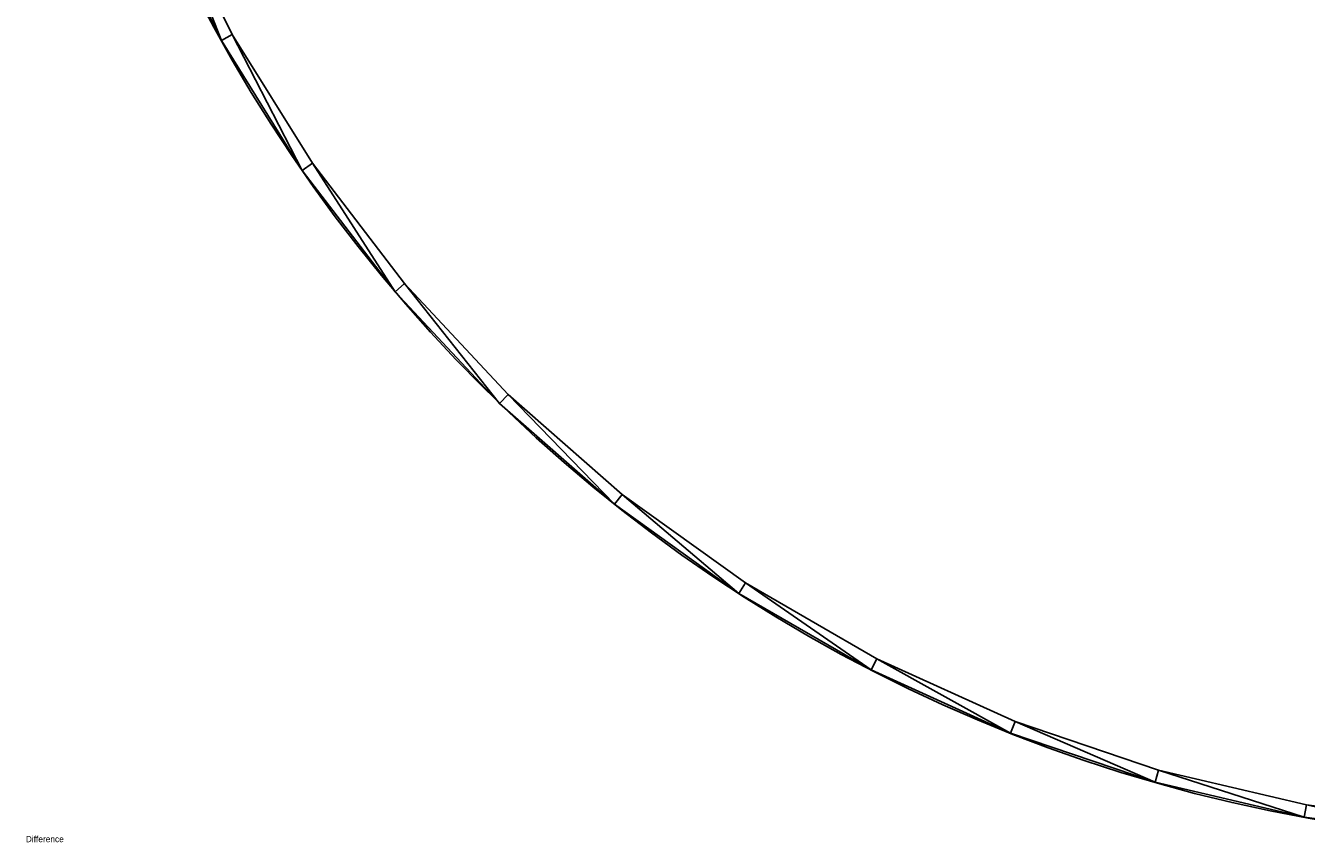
# Model space of a CAD drawing. Extents: x 34 to 1129, y -19 to 489.
# Tile 1 of 237: x 38 to 243, y -14 to 117. Entities that reach past the tile are written whole.
import ezdxf

# ---------------------------------------------------------------- set-up
doc = ezdxf.new("R2010")
doc.units = 0
doc.layers.get('0').update_dxf_attribs({"color": 13, "linetype": 'CONTINUOUS'})

# ---------------------------------------------------------------- blocks, each defined once
blk = doc.blocks.new('DIFFERENCE_1')
blk = doc.blocks.new('GROUP_13')
for p, q in [((20.53, 150.68, 320), (31.37, 128.67, 320)), ((20.53, 150.68), (31.37, 128.67)), ((31.37, 128.67, 320), (44.31, 107.83, 320)), ((31.37, 128.67), (31.37, 128.67, 320)), ((31.37, 128.67), (44.31, 107.83)), ((44.31, 107.83, 320), (59.23, 88.35, 320)), ((44.31, 107.83), (44.31, 107.83, 320)), ((44.31, 107.83), (59.23, 88.35)), ((59.23, 88.35, 320), (75.99, 70.43, 320)), ((59.23, 88.35), (59.23, 88.35, 320)), ((59.23, 88.35), (75.99, 70.43)), ((75.99, 70.43, 320), (94.43, 54.25, 320)), ((75.99, 70.43), (75.99, 70.43, 320)), ((75.99, 70.43), (94.43, 54.25)), ((94.43, 54.25, 320), (114.36, 39.94, 320)), ((94.43, 54.25), (94.43, 54.25, 320)), ((94.43, 54.25), (114.36, 39.94)), ((114.36, 39.94, 320), (135.6, 27.66, 320)), ((114.36, 39.94), (114.36, 39.94, 320)), ((114.36, 39.94), (135.6, 27.66)), ((135.6, 27.66, 320), (157.94, 17.52, 320)), ((135.6, 27.66), (135.6, 27.66, 320)), ((135.6, 27.66), (157.94, 17.52)), ((157.94, 17.52, 320), (181.17, 9.62, 320)), ((157.94, 17.52), (157.94, 17.52, 320)), ((157.94, 17.52), (181.17, 9.62)), ((181.17, 9.62, 320), (205.06, 4.04, 320)), ((181.17, 9.62), (181.17, 9.62, 320)), ((181.17, 9.62), (205.06, 4.04)), ((205.06, 4.04, 320), (229.38, 0.82, 320)), ((205.06, 4.04), (205.06, 4.04, 320)), ((205.06, 4.04), (229.38, 0.82))]:
    blk.add_line(p, q)
mesh = blk.add_polyface()
corners = [(20.53, 150.68, 320), (31.37, 128.67), (31.37, 128.67, 320), (20.53, 150.68)]
mesh.append_faces([[corners[k] for k in face] for face in [(0, 1, 2), (1, 0, 3)]], dxfattribs={"vtx0": -1})
mesh = blk.add_polyface()
corners = [(31.37, 128.67, 320), (44.31, 107.83), (44.31, 107.83, 320), (31.37, 128.67)]
mesh.append_faces([[corners[k] for k in face] for face in [(0, 1, 2), (1, 0, 3)]], dxfattribs={"vtx0": -1})
mesh = blk.add_polyface()
corners = [(44.31, 107.83, 320), (59.23, 88.35), (59.23, 88.35, 320), (44.31, 107.83)]
mesh.append_faces([[corners[k] for k in face] for face in [(0, 1, 2), (1, 0, 3)]], dxfattribs={"vtx0": -1})
mesh = blk.add_polyface()
corners = [(59.23, 88.35, 320), (75.99, 70.43), (75.99, 70.43, 320), (59.23, 88.35)]
mesh.append_faces([[corners[k] for k in face] for face in [(0, 1, 2), (1, 0, 3)]], dxfattribs={"vtx0": -1})
mesh = blk.add_polyface()
corners = [(94.43, 54.25, 320), (75.99, 70.43), (94.43, 54.25), (75.99, 70.43, 320)]
mesh.append_faces([[corners[k] for k in face] for face in [(0, 1, 2), (1, 0, 3)]], dxfattribs={"vtx0": -1})
mesh = blk.add_polyface()
corners = [(114.36, 39.94, 320), (94.43, 54.25), (114.36, 39.94), (94.43, 54.25, 320)]
mesh.append_faces([[corners[k] for k in face] for face in [(0, 1, 2), (1, 0, 3)]], dxfattribs={"vtx0": -1})
mesh = blk.add_polyface()
corners = [(135.6, 27.66, 320), (114.36, 39.94), (135.6, 27.66), (114.36, 39.94, 320)]
mesh.append_faces([[corners[k] for k in face] for face in [(0, 1, 2), (1, 0, 3)]], dxfattribs={"vtx0": -1})
mesh = blk.add_polyface()
corners = [(157.94, 17.52, 320), (135.6, 27.66), (157.94, 17.52), (135.6, 27.66, 320)]
mesh.append_faces([[corners[k] for k in face] for face in [(0, 1, 2), (1, 0, 3)]], dxfattribs={"vtx0": -1})
mesh = blk.add_polyface()
corners = [(181.17, 9.62, 320), (157.94, 17.52), (181.17, 9.62), (157.94, 17.52, 320)]
mesh.append_faces([[corners[k] for k in face] for face in [(0, 1, 2), (1, 0, 3)]], dxfattribs={"vtx0": -1})
mesh = blk.add_polyface()
corners = [(205.06, 4.04, 320), (181.17, 9.62), (205.06, 4.04), (181.17, 9.62, 320)]
mesh.append_faces([[corners[k] for k in face] for face in [(0, 1, 2), (1, 0, 3)]], dxfattribs={"vtx0": -1})
mesh = blk.add_polyface()
corners = [(229.38, 0.82, 320), (205.06, 4.04), (229.38, 0.82), (205.06, 4.04, 320)]
mesh.append_faces([[corners[k] for k in face] for face in [(0, 1, 2), (1, 0, 3)]], dxfattribs={"vtx0": -1})
blk = doc.blocks.new('GROUP_14')
for p, q in [((31.37, 128.67), (33.12, 129.64)), ((33.12, 129.64, 5), (31.37, 128.67, 5)), ((33.12, 129.64, 5), (33.12, 129.64)), ((31.37, 128.67), (31.37, 128.67, 5)), ((44.31, 107.83), (45.96, 108.96)), ((45.96, 108.96, 5), (44.31, 107.83, 5)), ((45.96, 108.96, 5), (45.96, 108.96)), ((44.31, 107.83), (44.31, 107.83, 5)), ((60.76, 89.65, 5), (59.23, 88.35, 5)), ((59.23, 88.35), (60.76, 89.65)), ((59.23, 88.35), (59.23, 88.35, 5)), ((60.76, 89.65, 5), (60.76, 89.65)), ((75.99, 70.43), (77.39, 71.87)), ((77.39, 71.87, 5), (75.99, 70.43, 5)), ((75.99, 70.43), (75.99, 70.43, 5)), ((77.39, 71.87, 5), (77.39, 71.87)), ((95.67, 55.81, 5), (94.43, 54.25, 5)), ((94.43, 54.25), (95.67, 55.81)), ((95.67, 55.81, 5), (95.67, 55.81)), ((94.43, 54.25), (94.43, 54.25, 5)), ((115.45, 41.63, 5), (114.36, 39.94, 5)), ((114.36, 39.94), (115.45, 41.63)), ((115.45, 41.63, 5), (115.45, 41.63)), ((114.36, 39.94), (114.36, 39.94, 5)), ((136.52, 29.44, 5), (135.6, 27.66, 5)), ((135.6, 27.66), (136.52, 29.44)), ((136.52, 29.44, 5), (136.52, 29.44)), ((135.6, 27.66), (135.6, 27.66, 5)), ((158.68, 19.39, 5), (157.94, 17.52, 5)), ((157.94, 17.52), (158.68, 19.39)), ((158.68, 19.39, 5), (158.68, 19.39)), ((157.94, 17.52), (157.94, 17.52, 5)), ((181.72, 11.55, 5), (181.17, 9.62, 5)), ((181.17, 9.62), (181.72, 11.55)), ((181.72, 11.55, 5), (181.72, 11.55)), ((181.17, 9.62), (181.17, 9.62, 5)), ((205.42, 6.01, 5), (205.06, 4.04, 5)), ((205.06, 4.04), (205.42, 6.01)), ((205.42, 6.01, 5), (205.42, 6.01)), ((205.06, 4.04), (205.06, 4.04, 5))]:
    blk.add_line(p, q)
for points in [[(2.81, 270.39, 0), (2, 246.07, 0), (3.58, 221.78, 0), (7.53, 197.77, 0), (13.81, 174.26, 0), (22.37, 151.47, 0), (33.12, 129.64, 0), (45.96, 108.96, 0), (60.76, 89.65, 0), (77.39, 71.87, 0), (95.67, 55.81, 0), (115.45, 41.63, 0), (136.52, 29.44, 0), (158.68, 19.39, 0), (181.72, 11.55, 0), (205.42, 6.01, 0), (229.54, 2.81, 0)], [(2.81, 270.39, 5), (2, 246.07, 5), (3.58, 221.78, 5), (7.53, 197.77, 5), (13.81, 174.26, 5), (22.37, 151.47, 5), (33.12, 129.64, 5), (45.96, 108.96, 5), (60.76, 89.65, 5), (77.39, 71.87, 5), (95.67, 55.81, 5), (115.45, 41.63, 5), (136.52, 29.44, 5), (158.68, 19.39, 5), (181.72, 11.55, 5), (205.42, 6.01, 5), (229.54, 2.81, 5)]]:
    blk.add_polyline3d(points)
for centre in [(249.97, 249.97, 5), (249.97, 249.97)]:
    blk.add_circle(centre, 250)
mesh = blk.add_polyface()
corners = [(22.37, 151.47), (31.37, 128.67), (20.53, 150.68), (33.12, 129.64)]
mesh.append_faces([[corners[k] for k in face] for face in [(0, 1, 2), (1, 0, 3)]], dxfattribs={"vtx0": -1})
mesh = blk.add_polyface()
corners = [(31.37, 128.67, 5), (22.37, 151.47, 5), (20.53, 150.68, 5), (33.12, 129.64, 5)]
mesh.append_faces([[corners[k] for k in face] for face in [(0, 1, 2), (1, 0, 3)]], dxfattribs={"vtx0": -1})
mesh = blk.add_polyface()
corners = [(20.53, 150.68, 5), (31.37, 128.67), (31.37, 128.67, 5), (20.53, 150.68)]
mesh.append_faces([[corners[k] for k in face] for face in [(0, 1, 2), (1, 0, 3)]], dxfattribs={"vtx0": -1})
mesh = blk.add_polyface()
corners = [(22.37, 151.47), (33.12, 129.64, 5), (33.12, 129.64), (22.37, 151.47, 5)]
mesh.append_faces([[corners[k] for k in face] for face in [(0, 1, 2), (1, 0, 3)]], dxfattribs={"vtx0": -1})
mesh = blk.add_polyface()
corners = [(33.12, 129.64), (44.31, 107.83), (31.37, 128.67), (45.96, 108.96)]
mesh.append_faces([[corners[k] for k in face] for face in [(0, 1, 2), (1, 0, 3)]], dxfattribs={"vtx0": -1})
mesh = blk.add_polyface()
corners = [(44.31, 107.83, 5), (33.12, 129.64, 5), (31.37, 128.67, 5), (45.96, 108.96, 5)]
mesh.append_faces([[corners[k] for k in face] for face in [(0, 1, 2), (1, 0, 3)]], dxfattribs={"vtx0": -1})
mesh = blk.add_polyface()
corners = [(33.12, 129.64), (45.96, 108.96, 5), (45.96, 108.96), (33.12, 129.64, 5)]
mesh.append_faces([[corners[k] for k in face] for face in [(0, 1, 2), (1, 0, 3)]], dxfattribs={"vtx0": -1})
mesh = blk.add_polyface()
corners = [(31.37, 128.67, 5), (44.31, 107.83), (44.31, 107.83, 5), (31.37, 128.67)]
mesh.append_faces([[corners[k] for k in face] for face in [(0, 1, 2), (1, 0, 3)]], dxfattribs={"vtx0": -1})
mesh = blk.add_polyface()
corners = [(45.96, 108.96), (59.23, 88.35), (44.31, 107.83), (60.76, 89.65)]
mesh.append_faces([[corners[k] for k in face] for face in [(0, 1, 2), (1, 0, 3)]], dxfattribs={"vtx0": -1})
mesh = blk.add_polyface()
corners = [(59.23, 88.35, 5), (45.96, 108.96, 5), (44.31, 107.83, 5), (60.76, 89.65, 5)]
mesh.append_faces([[corners[k] for k in face] for face in [(0, 1, 2), (1, 0, 3)]], dxfattribs={"vtx0": -1})
mesh = blk.add_polyface()
corners = [(45.96, 108.96), (60.76, 89.65, 5), (60.76, 89.65), (45.96, 108.96, 5)]
mesh.append_faces([[corners[k] for k in face] for face in [(0, 1, 2), (1, 0, 3)]], dxfattribs={"vtx0": -1})
mesh = blk.add_polyface()
corners = [(44.31, 107.83, 5), (59.23, 88.35), (59.23, 88.35, 5), (44.31, 107.83)]
mesh.append_faces([[corners[k] for k in face] for face in [(0, 1, 2), (1, 0, 3)]], dxfattribs={"vtx0": -1})
mesh = blk.add_polyface()
corners = [(75.99, 70.43, 5), (60.76, 89.65, 5), (59.23, 88.35, 5), (77.39, 71.87, 5)]
mesh.append_faces([[corners[k] for k in face] for face in [(0, 1, 2), (1, 0, 3)]], dxfattribs={"vtx0": -1})
mesh = blk.add_polyface()
corners = [(60.76, 89.65), (75.99, 70.43), (59.23, 88.35), (77.39, 71.87)]
mesh.append_faces([[corners[k] for k in face] for face in [(0, 1, 2), (1, 0, 3)]], dxfattribs={"vtx0": -1})
mesh = blk.add_polyface()
corners = [(59.23, 88.35, 5), (75.99, 70.43), (75.99, 70.43, 5), (59.23, 88.35)]
mesh.append_faces([[corners[k] for k in face] for face in [(0, 1, 2), (1, 0, 3)]], dxfattribs={"vtx0": -1})
mesh = blk.add_polyface()
corners = [(60.76, 89.65), (77.39, 71.87, 5), (77.39, 71.87), (60.76, 89.65, 5)]
mesh.append_faces([[corners[k] for k in face] for face in [(0, 1, 2), (1, 0, 3)]], dxfattribs={"vtx0": -1})
mesh = blk.add_polyface()
corners = [(77.39, 71.87), (94.43, 54.25), (75.99, 70.43), (95.67, 55.81)]
mesh.append_faces([[corners[k] for k in face] for face in [(0, 1, 2), (1, 0, 3)]], dxfattribs={"vtx0": -1})
mesh = blk.add_polyface()
corners = [(94.43, 54.25, 5), (77.39, 71.87, 5), (75.99, 70.43, 5), (95.67, 55.81, 5)]
mesh.append_faces([[corners[k] for k in face] for face in [(0, 1, 2), (1, 0, 3)]], dxfattribs={"vtx0": -1})
mesh = blk.add_polyface()
corners = [(94.43, 54.25, 5), (75.99, 70.43), (94.43, 54.25), (75.99, 70.43, 5)]
mesh.append_faces([[corners[k] for k in face] for face in [(0, 1, 2), (1, 0, 3)]], dxfattribs={"vtx0": -1})
mesh = blk.add_polyface()
corners = [(77.39, 71.87, 5), (95.67, 55.81), (77.39, 71.87), (95.67, 55.81, 5)]
mesh.append_faces([[corners[k] for k in face] for face in [(0, 1, 2), (1, 0, 3)]], dxfattribs={"vtx0": -1})
mesh = blk.add_polyface()
corners = [(95.67, 55.81), (114.36, 39.94), (94.43, 54.25), (115.45, 41.63)]
mesh.append_faces([[corners[k] for k in face] for face in [(0, 1, 2), (1, 0, 3)]], dxfattribs={"vtx0": -1})
mesh = blk.add_polyface()
corners = [(114.36, 39.94, 5), (95.67, 55.81, 5), (94.43, 54.25, 5), (115.45, 41.63, 5)]
mesh.append_faces([[corners[k] for k in face] for face in [(0, 1, 2), (1, 0, 3)]], dxfattribs={"vtx0": -1})
mesh = blk.add_polyface()
corners = [(95.67, 55.81, 5), (115.45, 41.63), (95.67, 55.81), (115.45, 41.63, 5)]
mesh.append_faces([[corners[k] for k in face] for face in [(0, 1, 2), (1, 0, 3)]], dxfattribs={"vtx0": -1})
mesh = blk.add_polyface()
corners = [(114.36, 39.94, 5), (94.43, 54.25), (114.36, 39.94), (94.43, 54.25, 5)]
mesh.append_faces([[corners[k] for k in face] for face in [(0, 1, 2), (1, 0, 3)]], dxfattribs={"vtx0": -1})
mesh = blk.add_polyface()
corners = [(135.6, 27.66, 5), (115.45, 41.63, 5), (114.36, 39.94, 5), (136.52, 29.44, 5)]
mesh.append_faces([[corners[k] for k in face] for face in [(0, 1, 2), (1, 0, 3)]], dxfattribs={"vtx0": -1})
mesh = blk.add_polyface()
corners = [(115.45, 41.63), (135.6, 27.66), (114.36, 39.94), (136.52, 29.44)]
mesh.append_faces([[corners[k] for k in face] for face in [(0, 1, 2), (1, 0, 3)]], dxfattribs={"vtx0": -1})
mesh = blk.add_polyface()
corners = [(115.45, 41.63, 5), (136.52, 29.44), (115.45, 41.63), (136.52, 29.44, 5)]
mesh.append_faces([[corners[k] for k in face] for face in [(0, 1, 2), (1, 0, 3)]], dxfattribs={"vtx0": -1})
mesh = blk.add_polyface()
corners = [(135.6, 27.66, 5), (114.36, 39.94), (135.6, 27.66), (114.36, 39.94, 5)]
mesh.append_faces([[corners[k] for k in face] for face in [(0, 1, 2), (1, 0, 3)]], dxfattribs={"vtx0": -1})
mesh = blk.add_polyface()
corners = [(157.94, 17.52, 5), (136.52, 29.44, 5), (135.6, 27.66, 5), (158.68, 19.39, 5)]
mesh.append_faces([[corners[k] for k in face] for face in [(0, 1, 2), (1, 0, 3)]], dxfattribs={"vtx0": -1})
mesh = blk.add_polyface()
corners = [(136.52, 29.44), (157.94, 17.52), (135.6, 27.66), (158.68, 19.39)]
mesh.append_faces([[corners[k] for k in face] for face in [(0, 1, 2), (1, 0, 3)]], dxfattribs={"vtx0": -1})
mesh = blk.add_polyface()
corners = [(136.52, 29.44, 5), (158.68, 19.39), (136.52, 29.44), (158.68, 19.39, 5)]
mesh.append_faces([[corners[k] for k in face] for face in [(0, 1, 2), (1, 0, 3)]], dxfattribs={"vtx0": -1})
mesh = blk.add_polyface()
corners = [(157.94, 17.52, 5), (135.6, 27.66), (157.94, 17.52), (135.6, 27.66, 5)]
mesh.append_faces([[corners[k] for k in face] for face in [(0, 1, 2), (1, 0, 3)]], dxfattribs={"vtx0": -1})
mesh = blk.add_polyface()
corners = [(158.68, 19.39), (181.17, 9.62), (157.94, 17.52), (181.72, 11.55)]
mesh.append_faces([[corners[k] for k in face] for face in [(0, 1, 2), (1, 0, 3)]], dxfattribs={"vtx0": -1})
mesh = blk.add_polyface()
corners = [(181.17, 9.62, 5), (158.68, 19.39, 5), (157.94, 17.52, 5), (181.72, 11.55, 5)]
mesh.append_faces([[corners[k] for k in face] for face in [(0, 1, 2), (1, 0, 3)]], dxfattribs={"vtx0": -1})
mesh = blk.add_polyface()
corners = [(158.68, 19.39, 5), (181.72, 11.55), (158.68, 19.39), (181.72, 11.55, 5)]
mesh.append_faces([[corners[k] for k in face] for face in [(0, 1, 2), (1, 0, 3)]], dxfattribs={"vtx0": -1})
mesh = blk.add_polyface()
corners = [(181.17, 9.62, 5), (157.94, 17.52), (181.17, 9.62), (157.94, 17.52, 5)]
mesh.append_faces([[corners[k] for k in face] for face in [(0, 1, 2), (1, 0, 3)]], dxfattribs={"vtx0": -1})
mesh = blk.add_polyface()
corners = [(205.06, 4.04, 5), (181.72, 11.55, 5), (181.17, 9.62, 5), (205.42, 6.01, 5)]
mesh.append_faces([[corners[k] for k in face] for face in [(0, 1, 2), (1, 0, 3)]], dxfattribs={"vtx0": -1})
mesh = blk.add_polyface()
corners = [(181.72, 11.55), (205.06, 4.04), (181.17, 9.62), (205.42, 6.01)]
mesh.append_faces([[corners[k] for k in face] for face in [(0, 1, 2), (1, 0, 3)]], dxfattribs={"vtx0": -1})
mesh = blk.add_polyface()
corners = [(181.72, 11.55, 5), (205.42, 6.01), (181.72, 11.55), (205.42, 6.01, 5)]
mesh.append_faces([[corners[k] for k in face] for face in [(0, 1, 2), (1, 0, 3)]], dxfattribs={"vtx0": -1})
mesh = blk.add_polyface()
corners = [(205.06, 4.04, 5), (181.17, 9.62), (205.06, 4.04), (181.17, 9.62, 5)]
mesh.append_faces([[corners[k] for k in face] for face in [(0, 1, 2), (1, 0, 3)]], dxfattribs={"vtx0": -1})
mesh = blk.add_polyface()
corners = [(229.38, 0.82, 5), (205.42, 6.01, 5), (205.06, 4.04, 5), (229.54, 2.81, 5)]
mesh.append_faces([[corners[k] for k in face] for face in [(0, 1, 2), (1, 0, 3)]], dxfattribs={"vtx0": -1})
mesh = blk.add_polyface()
corners = [(205.42, 6.01), (229.38, 0.82), (205.06, 4.04), (229.54, 2.81)]
mesh.append_faces([[corners[k] for k in face] for face in [(0, 1, 2), (1, 0, 3)]], dxfattribs={"vtx0": -1})
mesh = blk.add_polyface()
corners = [(205.42, 6.01, 5), (229.54, 2.81), (205.42, 6.01), (229.54, 2.81, 5)]
mesh.append_faces([[corners[k] for k in face] for face in [(0, 1, 2), (1, 0, 3)]], dxfattribs={"vtx0": -1})
mesh = blk.add_polyface()
corners = [(229.38, 0.82, 5), (205.06, 4.04), (229.38, 0.82), (205.06, 4.04, 5)]
mesh.append_faces([[corners[k] for k in face] for face in [(0, 1, 2), (1, 0, 3)]], dxfattribs={"vtx0": -1})
blk = doc.blocks.new('GROUP_17')
for p in [(0, 0), (0, 0, 325)]:
    blk.add_blockref('GROUP_14', p)
blk = doc.blocks.new('GROUP_24')
for name, p in [('GROUP_17', (0, 0)), ('GROUP_13', (0, 0, 5))]:
    blk.add_blockref(name, p)
blk = doc.blocks.new('GROUP_21')
blk.add_blockref('GROUP_24', (0, 0, 1384.58))
ref = blk.add_blockref('DIFFERENCE_1', (236, 235.77, 995.35))
ref.add_attrib('Skp_GroupInstanceName', 'Difference', (0, 0), dxfattribs={"height": 1})

msp = doc.modelspace()

# ---------------------------------------------------------------- block references
msp.add_blockref('GROUP_21', (37.67, -13.8, -11.84))

doc.saveas('drawing.dxf')
